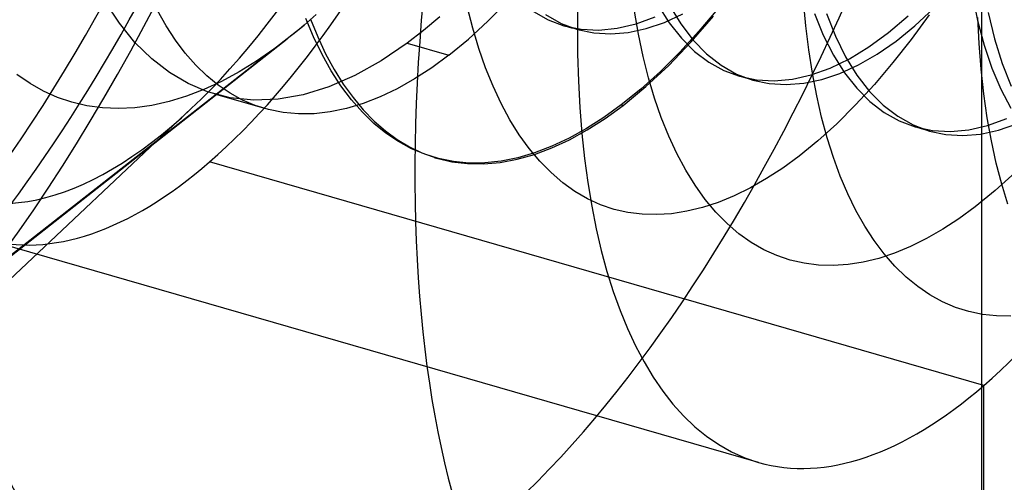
# Model space of a CAD drawing. Header units: millimetres. Extents: x -24 to 80, y -43 to 164.
# Tile 101 of 223: x -21.41 to -18.99, y 115.11 to 116.25. Entities that reach past the tile are written whole.
import ezdxf

# ---------------------------------------------------------------- set-up
doc = ezdxf.new("R2010")
doc.units = ezdxf.units.MM
doc.layers.add('MAIN-2', color=7, linetype='Continuous')

msp = doc.modelspace()

# ---------------------------------------------------------------- linework, layer by layer
at = {"layer": 'MAIN-2'}
for p, q in [((-19.0474, 111.9186), (-19.0474, 126.208)), ((-19.071, 116.3148), (-19.0579, 116.2504)), ((-21.1689, 116.2437), (-21.2044, 116.2968)), ((-20.2997, 116.2321), (-20.313, 116.285)), ((-20.2623, 116.2488), (-20.2145, 116.2971)), ((-19.8434, 116.2872), (-19.8161, 116.2445)), ((-19.8159, 116.2877), (-19.788, 116.2422)), ((-19.6966, 116.2791), (-19.7431, 116.2239)), ((-19.4804, 116.2378), (-19.4859, 116.299)), ((-19.2121, 116.2374), (-19.1661, 116.28)), ((-21.054, 116.2374), (-21.0753, 116.2752)), ((-20.7147, 116.2391), (-20.6848, 116.2654)), ((-20.6914, 116.2101), (-20.7106, 116.2557)), ((-20.699, 116.2538), (-20.6811, 116.2102)), ((-20.3803, 116.2599), (-20.4205, 116.2259)), ((-20.1503, 116.2724), (-20.1138, 116.2521)), ((-20.1205, 116.265), (-20.0823, 116.2433)), ((-20.1138, 116.2521), (-20.0752, 116.2377)), ((-19.8921, 116.2167), (-19.9019, 116.2738)), ((-19.898, 116.2426), (-19.851, 116.2597)), ((-19.828, 116.246), (-19.7824, 116.267)), ((-19.7623, 116.1979), (-19.7076, 116.2611)), ((-19.459, 116.2682), (-19.4372, 116.2145)), ((-19.4293, 116.268), (-19.4073, 116.2121)), ((-19.2766, 116.2208), (-19.2283, 116.2619)), ((-19.1767, 116.2648), (-19.2208, 116.2042)), ((-19.0541, 116.1936), (-19.0574, 116.2581)), ((-19.0313, 116.2705), (-19.0158, 116.2052)), ((-21.8263, 115.3679), (-20.7147, 116.2391)), ((-21.1306, 116.1967), (-21.1689, 116.2437)), ((-21.0312, 116.2023), (-21.054, 116.2374)), ((-20.727, 116.2287), (-20.7394, 116.2185)), ((-20.7147, 116.2391), (-20.727, 116.2287)), ((-20.3103, 116.2048), (-20.2623, 116.2488)), ((-20.2846, 116.1818), (-20.2997, 116.2321)), ((-20.0823, 116.2433), (-20.042, 116.2281)), ((-20.0752, 116.2377), (-20.0331, 116.2291)), ((-20.0723, 116.2368), (-20.0751, 116.2376)), ((-20.0696, 116.2361), (-20.0723, 116.2368)), ((-20.0668, 116.2353), (-20.0696, 116.2361)), ((-20.0641, 116.2345), (-20.0668, 116.2353)), ((-20.0613, 116.2337), (-20.0641, 116.2345)), ((-20.0586, 116.2329), (-20.0613, 116.2337)), ((-20.0558, 116.2321), (-20.0586, 116.2329)), ((-20.053, 116.2313), (-20.0558, 116.2321)), ((-20.0503, 116.2305), (-20.053, 116.2313)), ((-20.0476, 116.2297), (-20.0503, 116.2305)), ((-20.0448, 116.2289), (-20.0476, 116.2297)), ((-20.0421, 116.2281), (-20.0448, 116.2289)), ((-20.042, 116.2281), (-20.0018, 116.2198)), ((-20.0331, 116.2291), (-19.9894, 116.2271)), ((-19.9894, 116.2271), (-19.9442, 116.2317)), ((-19.9442, 116.2317), (-19.898, 116.2426)), ((-19.9171, 116.2212), (-19.873, 116.2307)), ((-19.873, 116.2307), (-19.828, 116.246)), ((-19.8161, 116.2445), (-19.7862, 116.2069)), ((-19.788, 116.2422), (-19.7574, 116.2022)), ((-19.4731, 116.1783), (-19.4804, 116.2378)), ((-19.2583, 116.1999), (-19.2121, 116.2374)), ((-19.0579, 116.2504), (-19.0418, 116.1898)), ((-21.8944, 115.3117), (-20.756, 116.2052)), ((-20.7518, 116.2085), (-20.7642, 116.1988)), ((-20.7394, 116.2185), (-20.7518, 116.2085)), ((-20.6705, 116.1672), (-20.6914, 116.2101)), ((-20.6811, 116.2102), (-20.6617, 116.1689)), ((-20.4205, 116.2259), (-20.4607, 116.1948)), ((-20.3583, 116.1653), (-20.3103, 116.2048)), ((-20.0018, 116.2198), (-19.9601, 116.2175)), ((-19.9601, 116.2175), (-19.9171, 116.2212)), ((-19.8805, 116.1618), (-19.8921, 116.2167)), ((-19.7431, 116.2239), (-19.7903, 116.1726)), ((-19.7862, 116.2069), (-19.7537, 116.1746)), ((-19.4372, 116.2145), (-19.4125, 116.1655)), ((-19.4073, 116.2121), (-19.3823, 116.1612)), ((-19.3249, 116.1856), (-19.2766, 116.2208)), ((-19.2208, 116.2042), (-19.2659, 116.1468)), ((-19.0158, 116.2052), (-18.9971, 116.1445)), ((-21.0895, 116.1562), (-21.1306, 116.1967)), ((-21.0069, 116.1701), (-21.0312, 116.2023)), ((-20.7891, 116.1802), (-20.8318, 116.1506)), ((-20.7766, 116.1894), (-20.7891, 116.1802)), ((-20.7642, 116.1988), (-20.7766, 116.1894)), ((-20.4607, 116.1948), (-20.5253, 116.1511)), ((-20.4607, 116.1948), (-20.3583, 116.1653)), ((-20.268, 116.134), (-20.2846, 116.1818)), ((-19.8176, 116.1401), (-19.7623, 116.1979)), ((-19.7574, 116.2022), (-19.7242, 116.1682)), ((-19.3728, 116.1564), (-19.3249, 116.1856)), ((-19.3046, 116.1677), (-19.2583, 116.1999)), ((-19.049, 116.1307), (-19.0541, 116.1936)), ((-19.0418, 116.1898), (-19.0227, 116.1335)), ((-21.046, 116.1224), (-21.0895, 116.1562)), ((-20.9813, 116.1408), (-21.0069, 116.1701)), ((-20.648, 116.127), (-20.6705, 116.1672)), ((-20.6617, 116.1689), (-20.6407, 116.1301)), ((-20.3583, 116.1653), (-20.4007, 116.1341)), ((-19.8673, 116.1093), (-19.8805, 116.1618)), ((-19.7903, 116.1726), (-19.838, 116.1252)), ((-19.7537, 116.1746), (-19.719, 116.1481)), ((-19.7242, 116.1682), (-19.6884, 116.1403)), ((-19.4641, 116.1207), (-19.4731, 116.1783)), ((-19.4203, 116.1334), (-19.3728, 116.1564)), ((-19.4125, 116.1655), (-19.3851, 116.1218)), ((-19.3823, 116.1612), (-19.3544, 116.1157)), ((-19.3506, 116.1411), (-19.3046, 116.1677)), ((-20.9542, 116.1145), (-20.9813, 116.1408)), ((-20.8318, 116.1506), (-20.8747, 116.1241)), ((-20.6407, 116.1301), (-20.6182, 116.0941)), ((-20.5253, 116.1511), (-20.5897, 116.1152)), ((-20.4007, 116.1341), (-20.4431, 116.1066)), ((-20.2497, 116.0888), (-20.268, 116.134)), ((-19.8736, 116.0879), (-19.8176, 116.1401)), ((-19.719, 116.1481), (-19.6821, 116.1277)), ((-19.6884, 116.1403), (-19.6504, 116.1188)), ((-19.4672, 116.1167), (-19.4203, 116.1334)), ((-19.3962, 116.1202), (-19.3506, 116.1411)), ((-19.2659, 116.1468), (-19.3115, 116.0929)), ((-19.0423, 116.0697), (-19.049, 116.1307)), ((-19.0227, 116.1335), (-19.0007, 116.0817)), ((-18.9971, 116.1445), (-18.9751, 116.0886)), ((-21.3889, 116.0952), (-21.4215, 116.1176)), ((-21.0001, 116.0953), (-21.046, 116.1224)), ((-20.9259, 116.0914), (-20.9542, 116.1145)), ((-20.8747, 116.1241), (-20.9178, 116.1007)), ((-20.5897, 116.1152), (-20.6536, 116.0874)), ((-20.6239, 116.0898), (-20.648, 116.127)), ((-20.4431, 116.1066), (-20.4853, 116.0827)), ((-19.838, 116.1252), (-19.8861, 116.0819)), ((-19.8524, 116.0592), (-19.8673, 116.1093)), ((-19.6821, 116.1277), (-19.6433, 116.1132)), ((-19.6504, 116.1188), (-19.6102, 116.1037)), ((-19.6406, 116.1125), (-19.6433, 116.1133)), ((-19.6433, 116.1132), (-19.6013, 116.1046)), ((-19.6378, 116.1117), (-19.6406, 116.1125)), ((-19.6351, 116.1109), (-19.6378, 116.1117)), ((-19.6324, 116.1101), (-19.6351, 116.1109)), ((-19.6296, 116.1093), (-19.6324, 116.1101)), ((-19.6268, 116.1085), (-19.6296, 116.1093)), ((-19.6241, 116.1077), (-19.6268, 116.1085)), ((-19.6213, 116.1069), (-19.6241, 116.1077)), ((-19.6186, 116.1061), (-19.6213, 116.1069)), ((-19.6158, 116.1053), (-19.6186, 116.1061)), ((-19.5578, 116.1023), (-19.5131, 116.1064)), ((-19.5131, 116.1064), (-19.4672, 116.1167)), ((-19.4535, 116.0653), (-19.4641, 116.1207)), ((-19.4412, 116.1052), (-19.3962, 116.1202)), ((-19.3851, 116.1218), (-19.355, 116.0837)), ((-19.3544, 116.1157), (-19.3236, 116.0761)), ((-21.3555, 116.0764), (-21.3889, 116.0952)), ((-20.9522, 116.075), (-21.0001, 116.0953)), ((-20.9178, 116.1007), (-20.9609, 116.0807)), ((-20.8964, 116.0715), (-20.9259, 116.0914)), ((-20.6536, 116.0874), (-20.7167, 116.0679)), ((-20.5982, 116.0556), (-20.6239, 116.0898)), ((-20.6182, 116.0941), (-20.5942, 116.0607)), ((-20.4853, 116.0827), (-20.5273, 116.0626)), ((-20.2298, 116.0462), (-20.2497, 116.0888)), ((-19.8861, 116.0819), (-19.9343, 116.0429)), ((-19.9298, 116.0416), (-19.8736, 116.0879)), ((-19.613, 116.1045), (-19.6158, 116.1053)), ((-19.6103, 116.1037), (-19.613, 116.1045)), ((-19.6102, 116.1037), (-19.57, 116.0953)), ((-19.6013, 116.1046), (-19.5578, 116.1023)), ((-19.57, 116.0953), (-19.5283, 116.0927)), ((-19.5283, 116.0927), (-19.4853, 116.096)), ((-19.4853, 116.096), (-19.4412, 116.1052)), ((-19.3115, 116.0929), (-19.3577, 116.0428)), ((-19.355, 116.0837), (-19.3224, 116.0512)), ((-19.0007, 116.0817), (-18.976, 116.0346)), ((-21.3211, 116.0611), (-21.3555, 116.0764)), ((-21.2857, 116.0492), (-21.3211, 116.0611)), ((-21.0039, 116.064), (-21.0468, 116.0509)), ((-20.9609, 116.0807), (-21.0039, 116.064)), ((-20.8966, 116.0605), (-20.9522, 116.075)), ((-20.8114, 116.0339), (-20.9338, 116.0692)), ((-20.8386, 116.0544), (-20.8966, 116.0605)), ((-20.866, 116.0548), (-20.8964, 116.0715)), ((-20.7167, 116.0679), (-20.7785, 116.0568)), ((-20.5942, 116.0607), (-20.5689, 116.0303)), ((-20.5273, 116.0626), (-20.5689, 116.0463)), ((-19.8358, 116.0115), (-19.8524, 116.0592)), ((-19.4413, 116.0123), (-19.4535, 116.0653)), ((-19.3236, 116.0761), (-19.2902, 116.0424)), ((-19.0337, 116.0108), (-19.0423, 116.0697)), ((-21.8313, 115.2435), (-20.9921, 116.0338)), ((-21.2489, 116.0407), (-21.2857, 116.0492)), ((-21.2108, 116.0354), (-21.2489, 116.0407)), ((-21.1714, 116.0337), (-21.2108, 116.0354)), ((-21.1308, 116.0357), (-21.1714, 116.0337)), ((-21.0892, 116.0415), (-21.1308, 116.0357)), ((-21.0468, 116.0509), (-21.0892, 116.0415)), ((-20.8346, 116.0414), (-20.866, 116.0548)), ((-20.7785, 116.0568), (-20.8386, 116.0544)), ((-20.8025, 116.0313), (-20.8346, 116.0414)), ((-20.6099, 116.0339), (-20.6503, 116.0255)), ((-20.5689, 116.0463), (-20.6099, 116.0339)), ((-20.5711, 116.0247), (-20.5982, 116.0556)), ((-20.2083, 116.0064), (-20.2298, 116.0462)), ((-19.9343, 116.0429), (-19.9773, 116.0119)), ((-19.9739, 116.0096), (-19.9298, 116.0416)), ((-19.9343, 116.0429), (-19.9298, 116.0416)), ((-19.3577, 116.0428), (-19.404, 115.9966)), ((-19.3224, 116.0512), (-19.2874, 116.0245)), ((-19.2902, 116.0424), (-19.2542, 116.0149)), ((-20.7661, 116.024), (-20.8025, 116.0313)), ((-20.7285, 116.0206), (-20.7661, 116.024)), ((-20.6899, 116.0211), (-20.7285, 116.0206)), ((-20.6503, 116.0255), (-20.6899, 116.0211)), ((-20.5427, 115.9972), (-20.5711, 116.0247)), ((-20.5689, 116.0303), (-20.5423, 116.0029)), ((-19.9773, 116.0119), (-20.0201, 115.9846)), ((-20.0178, 115.9814), (-19.9739, 116.0096)), ((-19.8174, 115.966), (-19.8358, 116.0115)), ((-19.4275, 115.9617), (-19.4413, 116.0123)), ((-19.2874, 116.0245), (-19.2503, 116.0036)), ((-19.2542, 116.0149), (-19.216, 115.9935)), ((-19.0235, 115.9542), (-19.0337, 116.0108)), ((-19.0331, 115.9919), (-18.9859, 116.0091)), ((-20.5131, 115.973), (-20.5427, 115.9972)), ((-20.5423, 116.0029), (-20.5144, 115.9786)), ((-20.1852, 115.9694), (-20.2083, 116.0064)), ((-19.404, 115.9966), (-19.4504, 115.9546)), ((-19.2503, 116.0036), (-19.2113, 115.9887)), ((-19.216, 115.9935), (-19.1758, 115.9785)), ((-19.2113, 115.9887), (-19.1685, 115.9795)), ((-19.2061, 115.9872), (-19.2089, 115.988)), ((-19.2034, 115.9864), (-19.2061, 115.9872)), ((-19.2007, 115.9857), (-19.2034, 115.9864)), ((-19.198, 115.9849), (-19.2007, 115.9857)), ((-19.1952, 115.9841), (-19.198, 115.9849)), ((-19.0794, 115.9812), (-19.0331, 115.9919)), ((-19.0063, 115.9805), (-18.9612, 115.9961)), ((-20.5144, 115.9786), (-20.4855, 115.9574)), ((-20.4824, 115.9524), (-20.5131, 115.973)), ((-20.1607, 115.9354), (-20.1852, 115.9694)), ((-20.0628, 115.9609), (-20.1053, 115.9409)), ((-20.0201, 115.9846), (-20.0628, 115.9609)), ((-20.0616, 115.9572), (-20.0178, 115.9814)), ((-19.7974, 115.923), (-19.8174, 115.966)), ((-19.4122, 115.9135), (-19.4275, 115.9617)), ((-19.1925, 115.9833), (-19.1952, 115.9841)), ((-19.1897, 115.9825), (-19.1925, 115.9833)), ((-19.1869, 115.9817), (-19.1897, 115.9825)), ((-19.1842, 115.9809), (-19.1869, 115.9817)), ((-19.1814, 115.9801), (-19.1842, 115.9809)), ((-19.1786, 115.9793), (-19.1814, 115.9801)), ((-19.1759, 115.9785), (-19.1786, 115.9793)), ((-19.1758, 115.9785), (-19.1355, 115.97)), ((-19.1685, 115.9795), (-19.1245, 115.9771)), ((-19.1355, 115.97), (-19.0937, 115.9675)), ((-19.1245, 115.9771), (-19.0794, 115.9812)), ((-19.0937, 115.9675), (-19.0505, 115.971)), ((-19.0505, 115.971), (-19.0063, 115.9805)), ((-20.4855, 115.9574), (-20.4555, 115.9395)), ((-20.4507, 115.9351), (-20.4824, 115.9524)), ((-20.4555, 115.9395), (-20.4247, 115.9247)), ((-20.1481, 115.9209), (-20.1051, 115.937)), ((-20.1053, 115.9409), (-20.1474, 115.9248)), ((-20.1051, 115.937), (-20.0616, 115.9572)), ((-19.4504, 115.9546), (-19.4968, 115.9167)), ((-19.0117, 115.8998), (-19.0235, 115.9542)), ((-20.4179, 115.9212), (-20.4507, 115.9351)), ((-20.4247, 115.9247), (-20.3883, 115.9117)), ((-20.3842, 115.9107), (-20.4179, 115.9212)), ((-20.3943, 115.9135), (-20.3864, 115.9112)), ((-20.1889, 115.9126), (-20.2298, 115.9044)), ((-20.1905, 115.9089), (-20.1481, 115.9209)), ((-20.1474, 115.9248), (-20.1889, 115.9126)), ((-20.1346, 115.9043), (-20.1607, 115.9354)), ((-19.7758, 115.8826), (-19.7974, 115.923)), ((-19.4968, 115.9167), (-19.5369, 115.8873)), ((-19.3954, 115.8677), (-19.4122, 115.9135)), ((-19.0421, 115.3523), (-20.9474, 115.9023)), ((-20.3883, 115.9117), (-20.3509, 115.9029)), ((-20.3471, 115.9032), (-20.3842, 115.9107)), ((-20.3509, 115.9029), (-20.3123, 115.8982)), ((-20.309, 115.8997), (-20.3471, 115.9032)), ((-20.3123, 115.8982), (-20.2727, 115.8976)), ((-20.2698, 115.9001), (-20.309, 115.8997)), ((-20.2727, 115.8976), (-20.2321, 115.9012)), ((-20.2298, 115.9044), (-20.2698, 115.9001)), ((-20.2321, 115.9012), (-20.1905, 115.9089)), ((-20.1071, 115.8763), (-20.1346, 115.9043)), ((-18.9981, 115.848), (-19.0117, 115.8998)), ((-20.0783, 115.8514), (-20.1071, 115.8763)), ((-19.7525, 115.845), (-19.7758, 115.8826)), ((-19.5369, 115.8873), (-19.5769, 115.8613)), ((-19.3769, 115.8242), (-19.3954, 115.8677)), ((-18.9655, 115.8767), (-19.0146, 115.8321)), ((-20.0482, 115.8298), (-20.0783, 115.8514)), ((-19.7277, 115.8104), (-19.7525, 115.845)), ((-19.5769, 115.8613), (-19.6167, 115.8385)), ((-18.9829, 115.7985), (-18.9981, 115.848)), ((-20.017, 115.8117), (-20.0482, 115.8298)), ((-19.6563, 115.819), (-19.6956, 115.8029)), ((-19.6167, 115.8385), (-19.6563, 115.819)), ((-19.3569, 115.7831), (-19.3769, 115.8242)), ((-19.0146, 115.8321), (-19.0638, 115.7919)), ((-19.985, 115.797), (-20.017, 115.8117)), ((-19.952, 115.7858), (-19.985, 115.797)), ((-19.6956, 115.8029), (-19.7344, 115.7902)), ((-19.7014, 115.7789), (-19.7277, 115.8104)), ((-19.0638, 115.7919), (-19.1037, 115.7628)), ((-19.918, 115.7781), (-19.952, 115.7858)), ((-19.8831, 115.7737), (-19.918, 115.7781)), ((-19.8471, 115.7727), (-19.8831, 115.7737)), ((-19.8103, 115.7751), (-19.8471, 115.7727)), ((-19.7726, 115.781), (-19.8103, 115.7751)), ((-19.7344, 115.7902), (-19.7726, 115.781)), ((-19.6738, 115.7507), (-19.7014, 115.7789)), ((-19.3352, 115.7446), (-19.3569, 115.7831)), ((-19.6449, 115.7258), (-19.6738, 115.7507)), ((-19.312, 115.7089), (-19.3352, 115.7446)), ((-19.1037, 115.7628), (-19.1435, 115.7367)), ((-19.6148, 115.7045), (-19.6449, 115.7258)), ((-19.1435, 115.7367), (-19.1832, 115.7139)), ((-19.5968, 115.1628), (-21.5021, 115.7128)), ((-19.5837, 115.6865), (-19.6148, 115.7045)), ((-19.2872, 115.676), (-19.312, 115.7089)), ((-19.2227, 115.6943), (-19.2619, 115.6781)), ((-19.1832, 115.7139), (-19.2227, 115.6943)), ((-19.5515, 115.672), (-19.5837, 115.6865)), ((-19.5184, 115.6609), (-19.5515, 115.672)), ((-19.2619, 115.6781), (-19.3006, 115.6652)), ((-19.261, 115.646), (-19.2872, 115.676)), ((-19.4843, 115.6531), (-19.5184, 115.6609)), ((-19.4493, 115.6487), (-19.4843, 115.6531)), ((-19.4133, 115.6477), (-19.4493, 115.6487)), ((-19.3764, 115.6501), (-19.4133, 115.6477)), ((-19.3388, 115.6559), (-19.3764, 115.6501)), ((-19.3006, 115.6652), (-19.3388, 115.6559)), ((-19.2335, 115.6192), (-19.261, 115.646)), ((-19.2047, 115.5956), (-19.2335, 115.6192)), ((-19.1748, 115.5753), (-19.2047, 115.5956)), ((-19.1439, 115.5583), (-19.1748, 115.5753)), ((-19.1121, 115.5446), (-19.1439, 115.5583)), ((-19.0794, 115.5342), (-19.1121, 115.5446)), ((-19.0458, 115.5272), (-19.0794, 115.5342)), ((-19.0112, 115.5234), (-19.0458, 115.5272)), ((-18.9757, 115.5229), (-19.0112, 115.5234)), ((-19.0421, 114.6595), (-19.0421, 115.3523))]:
    msp.add_line(p, q, dxfattribs=at)
for centre, major_axis, start_param, end_param in [((-21.9, 117.9094), (-0.8071, -2.7958), 0.588003, 3.141599), ((-21.8263, 117.8881), (0.8071, 2.7958), -2.55359, -0.54126), ((-20.2546, 117.4344), (-0.7766, -2.6902), 0.588003, 3.141599), ((-20.2546, 117.4344), (-0.7766, -2.6902), -2.55359, 0.000007), ((-19.0421, 117.0844), (0.7766, 2.6902), -2.55359, 0.000007), ((-20.9474, 117.6344), (0.5547, 1.9215), -2.55359, 0.000007), ((-19.0421, 117.0844), (0.7766, 2.6902), 0.588003, 3.141599), ((-20.9474, 117.6344), (0.5547, 1.9215), 0.588003, 3.141599), ((-21.9, 117.9094), (0.8737, 3.0264), -2.509897, -0.982794), ((-19.0421, 117.0844), (-0.5547, -1.9215), 0.588003, 3.141599), ((-19.0421, 117.0844), (-0.5547, -1.9215), -2.55359, 0.000007), ((-21.034, 117.6594), (-0.5327, -1.8455), 0.631696, 2.158799), ((-21.034, 117.6594), (-0.5327, -1.8455), -0.982794, 0.631696), ((-20.9474, 117.6344), (0.5547, 1.9215), -3.141586, -2.55359), ((-19.0421, 117.0844), (-0.5547, -1.9215), 0.000007, 0.588003)]:
    msp.add_ellipse(centre, major_axis=major_axis, ratio=0.433013, start_param=start_param, end_param=end_param, dxfattribs=at)

doc.saveas('drawing.dxf')
